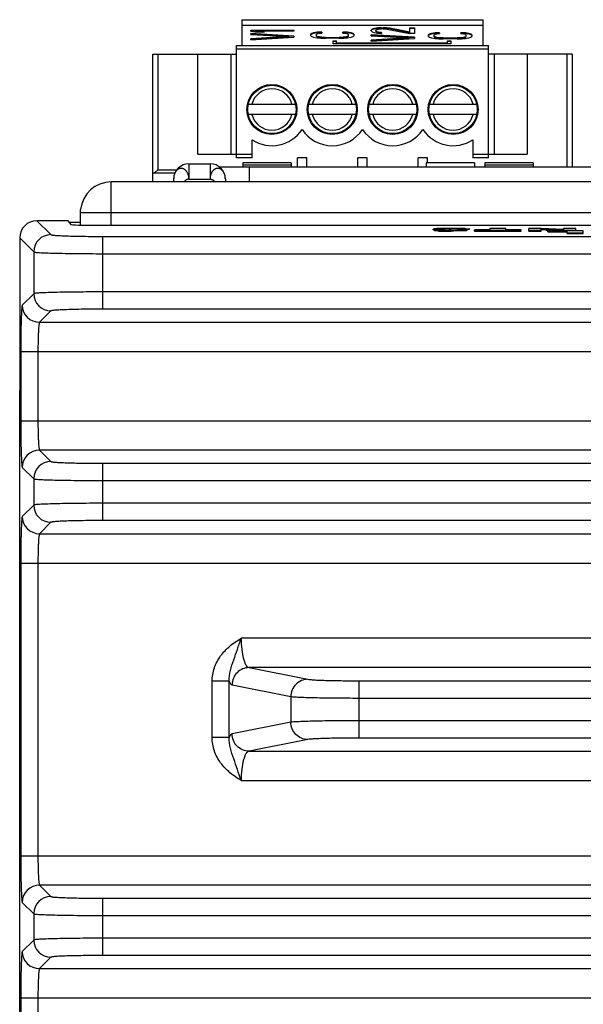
# Model space of a CAD drawing. Header units: inches. Extents: x 0 to 34, y 0 to 22.
# Tile 5 of 133: x 4.5 to 5.8, y 10.7 to 13. Entities that reach past the tile are written whole.
import ezdxf

# ---------------------------------------------------------------- set-up
doc = ezdxf.new("R2010")
doc.units = ezdxf.units.IN
doc.header["$LTSCALE"] = 1.87
doc.header["$MEASUREMENT"] = 0
doc.layers.get('0').update_dxf_attribs({"linetype": 'CONTINUOUS'})

msp = doc.modelspace()

# ---------------------------------------------------------------- linework, layer by layer
at = {"color": 7, "linetype": 'Continuous'}
for p, q in [((4.992, 12.9712), (4.992, 12.9122)), ((4.992, 12.9712), (5.5431, 12.9712)), ((4.992, 12.9591), (5.5431, 12.9591)), ((5.5431, 12.9122), (5.5431, 12.9712)), ((5.0126, 12.9448), (5.0126, 12.947)), ((5.0126, 12.947), (5.111, 12.947)), ((5.0126, 12.9462), (5.111, 12.9462)), ((5.0126, 12.9448), (5.0273, 12.9426)), ((5.0126, 12.9376), (5.0126, 12.9398)), ((5.111, 12.934), (5.0126, 12.9398)), ((5.0126, 12.939), (5.111, 12.9333)), ((5.0126, 12.9376), (5.0985, 12.9326)), ((5.044, 12.9426), (5.0273, 12.9426)), ((5.0294, 12.9441), (5.0294, 12.9448)), ((5.044, 12.9426), (5.0294, 12.9448)), ((5.111, 12.9448), (5.0294, 12.9448)), ((5.0294, 12.9441), (5.0389, 12.9426)), ((5.111, 12.947), (5.111, 12.9448)), ((5.1518, 12.9397), (5.1497, 12.9379)), ((5.1497, 12.9371), (5.1518, 12.9389)), ((5.1497, 12.9346), (5.1497, 12.9379)), ((5.156, 12.9411), (5.1518, 12.9397)), ((5.1518, 12.9389), (5.156, 12.9404)), ((5.1518, 12.9389), (5.1518, 12.9397)), ((5.1644, 12.9425), (5.156, 12.9411)), ((5.156, 12.9404), (5.1644, 12.9418)), ((5.156, 12.9404), (5.156, 12.9411)), ((5.1623, 12.9379), (5.1644, 12.9393)), ((5.1623, 12.9339), (5.1623, 12.9379)), ((5.1749, 12.9429), (5.1644, 12.9425)), ((5.1644, 12.9418), (5.1644, 12.9425)), ((5.1644, 12.9418), (5.1749, 12.9422)), ((5.1644, 12.9393), (5.1686, 12.9404)), ((5.1686, 12.9404), (5.1749, 12.9407)), ((5.1749, 12.9429), (5.1749, 12.9407)), ((5.223, 12.9407), (5.223, 12.9429)), ((5.2335, 12.9425), (5.223, 12.9429)), ((5.223, 12.9422), (5.2335, 12.9418)), ((5.223, 12.9407), (5.2293, 12.9404)), ((5.2293, 12.9404), (5.2335, 12.9393)), ((5.2335, 12.9418), (5.2335, 12.9425)), ((5.2419, 12.9411), (5.2335, 12.9425)), ((5.2335, 12.9418), (5.2419, 12.9404)), ((5.2335, 12.9393), (5.2356, 12.9379)), ((5.2356, 12.9339), (5.2356, 12.9379)), ((5.2419, 12.9404), (5.2419, 12.9411)), ((5.2461, 12.9397), (5.2419, 12.9411)), ((5.2419, 12.9404), (5.2461, 12.9389)), ((5.2461, 12.9389), (5.2461, 12.9397)), ((5.2481, 12.9379), (5.2461, 12.9397)), ((5.2461, 12.9389), (5.2481, 12.9371)), ((5.2481, 12.9379), (5.2481, 12.9346)), ((5.2898, 12.9495), (5.2877, 12.9473)), ((5.2877, 12.9466), (5.2898, 12.9487)), ((5.2877, 12.9459), (5.2877, 12.9473)), ((5.2877, 12.9459), (5.2898, 12.9434)), ((5.2877, 12.9347), (5.2877, 12.9369)), ((5.3861, 12.9311), (5.2877, 12.9369)), ((5.294, 12.9509), (5.2898, 12.9495)), ((5.2898, 12.9487), (5.294, 12.9502)), ((5.2898, 12.9487), (5.2898, 12.9495)), ((5.2898, 12.9434), (5.294, 12.9419)), ((5.3023, 12.9524), (5.294, 12.9509)), ((5.294, 12.9502), (5.3023, 12.9516)), ((5.294, 12.9502), (5.294, 12.9509)), ((5.294, 12.9419), (5.3023, 12.9405)), ((5.2981, 12.947), (5.3002, 12.9488)), ((5.2981, 12.9448), (5.2981, 12.947)), ((5.3002, 12.9437), (5.2981, 12.9455)), ((5.2981, 12.9448), (5.3002, 12.943)), ((5.3002, 12.9488), (5.3044, 12.9499)), ((5.3002, 12.943), (5.3002, 12.9437)), ((5.3044, 12.9427), (5.3002, 12.9437)), ((5.3002, 12.943), (5.3044, 12.9419)), ((5.3107, 12.9527), (5.3023, 12.9524)), ((5.3023, 12.9516), (5.3023, 12.9524)), ((5.3023, 12.9516), (5.3107, 12.952)), ((5.3023, 12.9405), (5.3107, 12.9401)), ((5.3044, 12.9499), (5.3107, 12.9506)), ((5.3044, 12.9419), (5.3044, 12.9427)), ((5.3107, 12.9419), (5.3044, 12.9427)), ((5.3044, 12.9419), (5.3107, 12.9412)), ((5.3107, 12.952), (5.3107, 12.9527)), ((5.3107, 12.9527), (5.3149, 12.9527)), ((5.3107, 12.952), (5.3149, 12.952)), ((5.3149, 12.9506), (5.3107, 12.9506)), ((5.3107, 12.9419), (5.3107, 12.9401)), ((5.3149, 12.952), (5.3149, 12.9527)), ((5.3233, 12.9524), (5.3149, 12.9527)), ((5.3149, 12.952), (5.3233, 12.9516)), ((5.3149, 12.9506), (5.3233, 12.9499)), ((5.3233, 12.9516), (5.3233, 12.9524)), ((5.3296, 12.9516), (5.3233, 12.9524)), ((5.3233, 12.9516), (5.3296, 12.9509)), ((5.3233, 12.9499), (5.3756, 12.9398)), ((5.3296, 12.9509), (5.3296, 12.9516)), ((5.3756, 12.9427), (5.3296, 12.9516)), ((5.3296, 12.9509), (5.3756, 12.9419)), ((5.3756, 12.9419), (5.3756, 12.9527)), ((5.3756, 12.9527), (5.3861, 12.9527)), ((5.3756, 12.952), (5.3861, 12.952)), ((5.3861, 12.9398), (5.3756, 12.9398)), ((5.3861, 12.9527), (5.3861, 12.9398)), ((5.4205, 12.9383), (5.4184, 12.9365)), ((5.4184, 12.9357), (5.4205, 12.9375)), ((5.4247, 12.9397), (5.4205, 12.9383)), ((5.4205, 12.9375), (5.4247, 12.939)), ((5.4205, 12.9375), (5.4205, 12.9383)), ((5.433, 12.9412), (5.4247, 12.9397)), ((5.4247, 12.939), (5.433, 12.9404)), ((5.4247, 12.939), (5.4247, 12.9397)), ((5.4309, 12.9365), (5.433, 12.9379)), ((5.4435, 12.9415), (5.433, 12.9412)), ((5.433, 12.9404), (5.433, 12.9412)), ((5.433, 12.9404), (5.4435, 12.9408)), ((5.433, 12.9379), (5.4372, 12.939)), ((5.4372, 12.939), (5.4435, 12.9394)), ((5.4435, 12.9415), (5.4435, 12.9394)), ((5.4917, 12.9394), (5.4917, 12.9415)), ((5.5022, 12.9412), (5.4917, 12.9415)), ((5.4917, 12.9408), (5.5022, 12.9404)), ((5.4917, 12.9394), (5.498, 12.939)), ((5.498, 12.939), (5.5022, 12.9379)), ((5.5022, 12.9404), (5.5022, 12.9412)), ((5.5105, 12.9397), (5.5022, 12.9412)), ((5.5022, 12.9404), (5.5105, 12.939)), ((5.5022, 12.9379), (5.5042, 12.9365)), ((5.5105, 12.939), (5.5105, 12.9397)), ((5.5147, 12.9383), (5.5105, 12.9397)), ((5.5105, 12.939), (5.5147, 12.9375)), ((5.5147, 12.9375), (5.5147, 12.9383)), ((5.5168, 12.9365), (5.5147, 12.9383)), ((5.5147, 12.9375), (5.5168, 12.9357)), ((5.0985, 12.9326), (5.0126, 12.9275)), ((5.0126, 12.9268), (5.0985, 12.9318)), ((5.0126, 12.9254), (5.111, 12.9311)), ((5.0126, 12.9254), (5.0126, 12.9275)), ((5.0985, 12.9318), (5.0985, 12.9326)), ((5.111, 12.934), (5.111, 12.9311)), ((5.1497, 12.9346), (5.1518, 12.9328)), ((5.1518, 12.9328), (5.156, 12.9314)), ((5.156, 12.9314), (5.1644, 12.93)), ((5.1644, 12.9332), (5.1623, 12.9346)), ((5.1623, 12.9339), (5.1644, 12.9324)), ((5.1644, 12.9324), (5.1644, 12.9332)), ((5.1686, 12.9321), (5.1644, 12.9332)), ((5.1644, 12.9324), (5.1686, 12.9314)), ((5.1644, 12.93), (5.1728, 12.9292)), ((5.1686, 12.9314), (5.1686, 12.9321)), ((5.1749, 12.9314), (5.1686, 12.9321)), ((5.1686, 12.9314), (5.1749, 12.9306)), ((5.1728, 12.9292), (5.1832, 12.9289)), ((5.1749, 12.9306), (5.1749, 12.9314)), ((5.1832, 12.931), (5.1749, 12.9314)), ((5.1749, 12.9306), (5.1832, 12.9303)), ((5.1832, 12.9303), (5.1832, 12.931)), ((5.1832, 12.931), (5.2146, 12.931)), ((5.1832, 12.9303), (5.2146, 12.9303)), ((5.2146, 12.9289), (5.1832, 12.9289)), ((5.2007, 12.9161), (5.2007, 12.9233)), ((5.2007, 12.9233), (5.2086, 12.9233)), ((5.2007, 12.9225), (5.2086, 12.9225)), ((5.4694, 12.9161), (5.2007, 12.9161)), ((5.2086, 12.9177), (5.2086, 12.9233)), ((5.2086, 12.9184), (5.4615, 12.9184)), ((5.2086, 12.9177), (5.4615, 12.9177)), ((5.223, 12.9314), (5.2146, 12.931)), ((5.2146, 12.9303), (5.2146, 12.931)), ((5.2146, 12.9303), (5.223, 12.9306)), ((5.2146, 12.9289), (5.2251, 12.9292)), ((5.2293, 12.9321), (5.223, 12.9314)), ((5.223, 12.9306), (5.223, 12.9314)), ((5.223, 12.9306), (5.2293, 12.9314)), ((5.2251, 12.9292), (5.2335, 12.93)), ((5.2335, 12.9332), (5.2293, 12.9321)), ((5.2293, 12.9314), (5.2335, 12.9324)), ((5.2293, 12.9314), (5.2293, 12.9321)), ((5.2356, 12.9346), (5.2335, 12.9332)), ((5.2335, 12.9324), (5.2356, 12.9339)), ((5.2335, 12.9324), (5.2335, 12.9332)), ((5.2335, 12.93), (5.2419, 12.9314)), ((5.2419, 12.9314), (5.2461, 12.9328)), ((5.2461, 12.9328), (5.2481, 12.9346)), ((5.2877, 12.9361), (5.3861, 12.9304)), ((5.2877, 12.9347), (5.3735, 12.9297)), ((5.3735, 12.9297), (5.2877, 12.9247)), ((5.2877, 12.9239), (5.3735, 12.929)), ((5.2877, 12.9225), (5.3861, 12.9283)), ((5.2877, 12.9225), (5.2877, 12.9247)), ((5.3735, 12.929), (5.3735, 12.9297)), ((5.3861, 12.9311), (5.3861, 12.9283)), ((5.4184, 12.9332), (5.4184, 12.9365)), ((5.4184, 12.9332), (5.4205, 12.9314)), ((5.4205, 12.9314), (5.4247, 12.93)), ((5.4247, 12.93), (5.433, 12.9286)), ((5.4309, 12.9325), (5.4309, 12.9365)), ((5.433, 12.9318), (5.4309, 12.9332)), ((5.4309, 12.9325), (5.433, 12.931)), ((5.433, 12.931), (5.433, 12.9318)), ((5.4372, 12.9307), (5.433, 12.9318)), ((5.433, 12.931), (5.4372, 12.93)), ((5.433, 12.9286), (5.4414, 12.9278)), ((5.4372, 12.93), (5.4372, 12.9307)), ((5.4435, 12.93), (5.4372, 12.9307)), ((5.4372, 12.93), (5.4435, 12.9293)), ((5.4414, 12.9278), (5.4519, 12.9275)), ((5.4435, 12.9293), (5.4435, 12.93)), ((5.4519, 12.9296), (5.4435, 12.93)), ((5.4435, 12.9293), (5.4519, 12.9289)), ((5.4519, 12.9289), (5.4519, 12.9296)), ((5.4519, 12.9296), (5.4833, 12.9296)), ((5.4519, 12.9289), (5.4833, 12.9289)), ((5.4833, 12.9275), (5.4519, 12.9275)), ((5.4615, 12.9177), (5.4615, 12.9233)), ((5.4615, 12.9233), (5.4694, 12.9233)), ((5.4615, 12.9225), (5.4694, 12.9225)), ((5.4694, 12.9233), (5.4694, 12.9161)), ((5.4917, 12.93), (5.4833, 12.9296)), ((5.4833, 12.9289), (5.4833, 12.9296)), ((5.4833, 12.9289), (5.4917, 12.9293)), ((5.4833, 12.9275), (5.4938, 12.9278)), ((5.498, 12.9307), (5.4917, 12.93)), ((5.4917, 12.9293), (5.4917, 12.93)), ((5.4917, 12.9293), (5.498, 12.93)), ((5.4938, 12.9278), (5.5022, 12.9286)), ((5.5022, 12.9318), (5.498, 12.9307)), ((5.498, 12.93), (5.5022, 12.931)), ((5.498, 12.93), (5.498, 12.9307)), ((5.5042, 12.9332), (5.5022, 12.9318)), ((5.5022, 12.931), (5.5042, 12.9325)), ((5.5022, 12.931), (5.5022, 12.9318)), ((5.5022, 12.9286), (5.5105, 12.93)), ((5.5042, 12.9325), (5.5042, 12.9365)), ((5.5105, 12.93), (5.5147, 12.9314)), ((5.5147, 12.9314), (5.5168, 12.9332)), ((5.5168, 12.9365), (5.5168, 12.9332)), ((4.7892, 12.6012), (4.7892, 12.8925)), ((4.7892, 12.8925), (4.9802, 12.8925)), ((4.801, 12.8925), (4.801, 12.6287)), ((4.8916, 12.6642), (4.8916, 12.8925)), ((4.9671, 12.8925), (4.9671, 12.6642)), ((4.9802, 12.6563), (4.9802, 12.9122)), ((4.9802, 12.9122), (5.555, 12.9122)), ((5.555, 12.9043), (4.9802, 12.9043)), ((5.555, 12.6563), (5.555, 12.9122)), ((5.7459, 12.8925), (5.555, 12.8925)), ((5.568, 12.8925), (5.568, 12.6642)), ((5.6435, 12.8925), (5.6435, 12.6642)), ((5.7341, 12.6351), (5.7341, 12.8925)), ((5.7459, 12.8925), (5.7459, 12.6351)), ((5.007, 12.7783), (5.1147, 12.7783)), ((5.1448, 12.7783), (5.2525, 12.7783)), ((5.2826, 12.7783), (5.3903, 12.7783)), ((5.4204, 12.7783), (5.5281, 12.7783)), ((5.1147, 12.7547), (5.007, 12.7547)), ((5.2525, 12.7547), (5.1448, 12.7547)), ((5.3903, 12.7547), (5.2826, 12.7547)), ((5.5281, 12.7547), (5.4204, 12.7547)), ((5.0156, 12.6563), (5.0156, 12.6973)), ((5.5195, 12.6973), (5.5195, 12.6563)), ((4.8916, 12.6642), (5.0156, 12.6642)), ((5.0156, 12.6563), (4.9802, 12.6563)), ((4.9948, 12.6451), (4.9948, 12.6351)), ((5.1048, 12.6451), (4.9948, 12.6451)), ((5.1048, 12.6451), (5.1048, 12.6351)), ((5.1191, 12.6351), (5.1191, 12.6563)), ((5.1404, 12.6563), (5.1191, 12.6563)), ((5.1404, 12.6351), (5.1404, 12.6563)), ((5.2569, 12.6351), (5.2569, 12.6563)), ((5.2782, 12.6563), (5.2569, 12.6563)), ((5.2782, 12.6351), (5.2782, 12.6563)), ((5.3947, 12.6351), (5.3947, 12.6563)), ((5.416, 12.6563), (5.3947, 12.6563)), ((5.4128, 12.6451), (5.4128, 12.6351)), ((5.5228, 12.6451), (5.4128, 12.6451)), ((5.416, 12.6451), (5.416, 12.6563)), ((5.5195, 12.6642), (5.6435, 12.6642)), ((5.555, 12.6563), (5.5195, 12.6563)), ((5.5228, 12.6451), (5.5228, 12.6351)), ((5.5468, 12.6451), (5.5468, 12.6351)), ((5.6568, 12.6451), (5.5468, 12.6451)), ((5.6568, 12.6451), (5.6568, 12.6351)), ((4.801, 12.6287), (4.8439, 12.6287)), ((4.8718, 12.6427), (4.8718, 12.6077)), ((4.8718, 12.6427), (4.9198, 12.6427)), ((4.9198, 12.6427), (4.9198, 12.6077)), ((6.1498, 12.6351), (4.9415, 12.6351)), ((4.9948, 12.6401), (5.1048, 12.6401)), ((5.0098, 12.6011), (5.0098, 12.6351)), ((5.5468, 12.6401), (5.6568, 12.6401)), ((4.8395, 12.6208), (4.7892, 12.6208)), ((4.7899, 12.6208), (4.791, 12.6212)), ((4.8368, 12.6077), (4.8368, 12.6011)), ((4.8718, 12.6077), (4.9198, 12.6077)), ((4.9548, 12.6077), (4.9548, 12.6011)), ((4.525, 12.5128), (4.5569, 12.4809)), ((4.5958, 12.5128), (4.525, 12.5128)), ((4.5958, 12.5128), (4.6021, 12.5044)), ((4.6242, 12.5084), (4.5991, 12.5084)), ((4.6611, 12.5024), (7.7784, 12.5023)), ((5.4288, 12.4923), (5.4288, 12.4938)), ((5.4302, 12.4934), (5.4356, 12.4931)), ((5.4356, 12.4945), (5.4304, 12.4942)), ((5.4375, 12.4914), (5.4308, 12.4918)), ((5.4416, 12.4917), (5.4322, 12.491)), ((5.4322, 12.4894), (5.4322, 12.491)), ((5.4412, 12.4893), (5.4322, 12.4894)), ((5.4442, 12.4948), (5.4356, 12.4945)), ((5.4356, 12.4931), (5.4413, 12.4928)), ((5.4356, 12.4931), (5.4412, 12.4928)), ((5.4594, 12.4915), (5.4416, 12.4917)), ((5.4482, 12.491), (5.4482, 12.4926)), ((5.4482, 12.4926), (5.4623, 12.4921)), ((5.4561, 12.4923), (5.4623, 12.4921)), ((5.4658, 12.4915), (5.4594, 12.4915)), ((5.4623, 12.4921), (5.4693, 12.4919)), ((5.4648, 12.4951), (5.4638, 12.4951)), ((5.4639, 12.4891), (5.4639, 12.4907)), ((5.4664, 12.4936), (5.4649, 12.4938)), ((5.4664, 12.4936), (5.465, 12.4938)), ((5.4701, 12.4918), (5.4658, 12.4915)), ((5.4708, 12.4934), (5.4664, 12.4936)), ((5.469, 12.4942), (5.4739, 12.4943)), ((5.4693, 12.4919), (5.4701, 12.4918)), ((5.4739, 12.4951), (5.4701, 12.4951)), ((5.4778, 12.4932), (5.4708, 12.4934)), ((5.4862, 12.493), (5.4708, 12.4934)), ((5.4862, 12.493), (5.4778, 12.4932)), ((5.4979, 12.4926), (5.4862, 12.493)), ((5.5042, 12.4923), (5.4862, 12.493)), ((5.5009, 12.494), (5.512, 12.4947)), ((5.5009, 12.4924), (5.5009, 12.494)), ((5.5022, 12.4949), (5.501, 12.4949)), ((5.5061, 12.4927), (5.512, 12.4931)), ((5.5063, 12.4903), (5.5063, 12.4918)), ((5.512, 12.4931), (5.512, 12.4947)), ((5.5583, 12.4916), (5.5234, 12.4916)), ((5.5234, 12.4892), (5.5234, 12.4908)), ((5.5234, 12.4908), (5.6298, 12.4908)), ((5.5234, 12.4892), (5.6298, 12.4892)), ((5.5583, 12.495), (5.5583, 12.4916)), ((5.5948, 12.495), (5.5583, 12.495)), ((5.5948, 12.4916), (5.5948, 12.495)), ((5.6298, 12.4916), (5.5948, 12.4916)), ((5.6298, 12.4892), (5.6298, 12.4908)), ((5.6467, 12.4892), (5.6467, 12.495)), ((5.6711, 12.495), (5.6467, 12.495)), ((5.6467, 12.4908), (5.6755, 12.4908)), ((5.6467, 12.4892), (5.6755, 12.4892)), ((5.6757, 12.4948), (5.6711, 12.495)), ((5.6757, 12.4948), (5.6711, 12.495)), ((5.6755, 12.4916), (5.6755, 12.4932)), ((5.6755, 12.4932), (5.6876, 12.4926)), ((5.6755, 12.4932), (5.6876, 12.4926)), ((5.6755, 12.4908), (5.6755, 12.4916)), ((5.6862, 12.4911), (5.6755, 12.4916)), ((5.6755, 12.4892), (5.6755, 12.4908)), ((5.6907, 12.4942), (5.6757, 12.4948)), ((5.6907, 12.4942), (5.6757, 12.4948)), ((5.6876, 12.4926), (5.6905, 12.4924)), ((5.6876, 12.4926), (5.6905, 12.4924)), ((5.7711, 12.4895), (5.6903, 12.4895)), ((5.6903, 12.4871), (5.6903, 12.4887)), ((5.6903, 12.4887), (5.7346, 12.4887)), ((5.6924, 12.4941), (5.6907, 12.4942)), ((5.6924, 12.4941), (5.6907, 12.4942)), ((5.7258, 12.4925), (5.6924, 12.4941)), ((5.7258, 12.4925), (5.6924, 12.4941)), ((5.713, 12.4898), (5.6989, 12.4905)), ((5.7218, 12.4895), (5.713, 12.4898)), ((5.7256, 12.4909), (5.728, 12.4908)), ((5.7257, 12.4909), (5.728, 12.4908)), ((5.7258, 12.495), (5.7258, 12.4925)), ((5.7545, 12.495), (5.7258, 12.495)), ((5.728, 12.4892), (5.728, 12.4908)), ((5.728, 12.4908), (5.7545, 12.4908)), ((5.7346, 12.4837), (5.7346, 12.4887)), ((5.7545, 12.4892), (5.7545, 12.495)), ((5.7711, 12.4837), (5.7711, 12.4895)), ((4.4856, 12.4734), (4.4856, 12.1263)), ((4.4856, 12.4734), (4.5175, 12.4415)), ((4.6749, 12.3109), (4.6749, 12.4769)), ((4.6749, 12.4769), (7.7646, 12.4769)), ((5.6903, 12.4871), (5.7346, 12.4871)), ((5.7346, 12.4852), (5.7711, 12.4852)), ((5.7346, 12.4837), (5.7711, 12.4837)), ((4.5175, 12.4415), (4.5175, 12.3463)), ((4.6749, 12.4375), (7.7646, 12.4375)), ((4.5175, 12.3463), (4.4915, 12.3203)), ((7.7646, 12.3502), (4.6749, 12.3503)), ((7.7646, 12.3109), (4.6749, 12.3109)), ((4.5569, 12.3069), (4.5309, 12.281)), ((4.5309, 12.281), (7.9086, 12.2809)), ((4.4879, 12.2141), (4.4879, 12.0562)), ((4.4879, 12.2141), (7.9516, 12.214)), ((4.5273, 12.2141), (4.5273, 12.0562)), ((4.4857, 9.0407), (4.4857, 12.1263)), ((4.4879, 12.0562), (7.9516, 12.0562)), ((4.5309, 11.9894), (4.5569, 11.9634)), ((7.9086, 11.9893), (4.5309, 11.9894)), ((4.4915, 11.95), (4.5175, 11.924)), ((4.6749, 11.8288), (4.6749, 11.9594)), ((4.6749, 11.9594), (7.7646, 11.9594)), ((4.5175, 11.924), (4.5175, 11.8642)), ((4.6749, 11.92), (7.7646, 11.92)), ((4.5175, 11.8642), (4.4915, 11.8382)), ((7.7646, 11.8681), (4.6749, 11.8681)), ((4.5569, 11.8248), (4.5309, 11.7988)), ((7.7646, 11.8287), (4.6749, 11.8288)), ((4.5309, 11.7988), (7.9086, 11.7988)), ((4.4879, 11.7319), (4.4879, 11.0641)), ((4.4879, 11.7319), (7.9516, 11.7319)), ((4.5273, 11.7319), (4.5273, 11.0641)), ((7.4488, 11.5601), (4.9907, 11.5602)), ((5.0088, 11.4933), (5.1429, 11.4667)), ((7.4307, 11.4933), (5.0088, 11.4933)), ((4.9247, 11.3338), (4.9247, 11.4622)), ((4.9634, 11.4622), (4.9247, 11.4622)), ((4.9634, 11.3338), (4.9634, 11.4622)), ((5.2592, 11.4633), (5.2592, 11.3327)), ((5.2592, 11.4633), (7.1803, 11.4633)), ((4.97, 11.4539), (5.1041, 11.4274)), ((5.1041, 11.4274), (5.1041, 11.3687)), ((5.2592, 11.424), (7.1803, 11.424)), ((5.1041, 11.3687), (4.97, 11.3421)), ((7.1803, 11.372), (5.2592, 11.3721)), ((4.9634, 11.3338), (4.9247, 11.3338)), ((5.1429, 11.3293), (5.0088, 11.3028)), ((7.1803, 11.3327), (5.2592, 11.3327)), ((5.0088, 11.3028), (7.4307, 11.3027)), ((4.9907, 11.2359), (7.4488, 11.2358)), ((4.4879, 11.0641), (7.9515, 11.0641)), ((4.5309, 10.9972), (4.5568, 10.9712)), ((7.9086, 10.9972), (4.5309, 10.9972)), ((4.6749, 10.8367), (4.6749, 10.9673)), ((4.6749, 10.9673), (7.7646, 10.9672)), ((4.4915, 10.9579), (4.5175, 10.9319)), ((4.5175, 10.9319), (4.5175, 10.872)), ((4.6749, 10.9279), (7.7646, 10.9279)), ((4.5175, 10.872), (4.4915, 10.846)), ((7.7646, 10.876), (4.6749, 10.876)), ((4.5568, 10.8327), (4.5309, 10.8067)), ((7.7646, 10.8366), (4.6749, 10.8367)), ((4.5309, 10.8067), (7.9086, 10.8067)), ((4.4879, 10.7398), (4.4879, 10.4654)), ((4.4879, 10.7398), (7.9515, 10.7398)), ((4.5273, 10.7398), (4.5273, 10.568))]:
    msp.add_line(p, q, dxfattribs=at)
at = {"color": 3, "linetype": 'Continuous'}
for p, q in [((4.6942, 12.5024), (4.6942, 12.6011)), ((7.7442, 12.6011), (4.6942, 12.6011)), ((4.6246, 12.5311), (4.6246, 12.538)), ((4.6242, 12.5028), (4.6242, 12.5311)), ((4.6246, 12.5311), (7.8139, 12.5311))]:
    msp.add_line(p, q, dxfattribs=at)
at = {"color": 7, "linetype": 'Continuous'}
for centre, radius in [((5.0609, 12.7665), 0.0571), ((5.0609, 12.7665), 0.0551), ((5.1987, 12.7665), 0.0571), ((5.1987, 12.7665), 0.0551), ((5.3365, 12.7665), 0.0571), ((5.3365, 12.7665), 0.0551), ((5.4743, 12.7665), 0.0571), ((5.4743, 12.7665), 0.0551)]:
    msp.add_circle(centre, radius, dxfattribs=at)
for centre, radius, start, end in [((5.0609, 12.7665), 0.0472, 14.4775, 165.5225), ((5.1987, 12.7665), 0.0472, 14.4775, 165.5225), ((5.3365, 12.7665), 0.0472, 14.4775, 165.5225), ((5.4743, 12.7665), 0.0472, 14.4775, 165.5225), ((5.0609, 12.7665), 0.0472, 194.4775, 345.5225), ((5.1987, 12.7665), 0.0472, 194.4775, 345.5225), ((5.3365, 12.7665), 0.0472, 194.4775, 345.5225), ((5.4743, 12.7665), 0.0472, 194.4775, 345.5225), ((5.0609, 12.7665), 0.0827, 236.7962, 326.4427), ((5.1987, 12.7665), 0.0827, 213.5573, 326.4427), ((5.3365, 12.7665), 0.0827, 213.5573, 326.4427), ((5.4743, 12.7665), 0.0827, 213.5573, 303.2038), ((4.8718, 12.6077), 0.035, 89.9993, 179.9993), ((4.9198, 12.6077), 0.035, 359.9993, 89.9993), ((4.525, 12.4734), 0.0394, 90.0153, 179.9834), ((5.4514, 13.396), 0.9052, 268.7883, 269.3764), ((5.4519, 13.4292), 0.9384, 268.7974, 269.3646), ((5.4844, 13.6341), 1.1421, 267.8324, 268.1797), ((5.4633, 14.2683), 1.7792, 269.2907, 269.629), ((5.4848, 13.6386), 1.1466, 267.8213, 268.1662), ((5.4637, 14.308), 1.8173, 269.3007, 270.0058), ((5.4637, 14.3052), 1.8145, 269.3006, 270.0069), ((5.4542, 13.1017), 0.6101, 268.8143, 269.273), ((5.4659, 11.5473), 0.9478, 90.5776, 91.3129), ((5.4657, 11.5581), 0.937, 90.5733, 91.3171), ((5.4578, 13.3997), 0.9082, 269.2817, 269.6571), ((5.5161, 14.6023), 2.1108, 268.1546, 268.3699), ((5.4639, 14.361), 1.8719, 269.627, 269.9988), ((5.4592, 13.6293), 1.1378, 269.6557, 270.0076), ((5.47, 11.1761), 1.319, 90.4641, 90.5932), ((5.4699, 11.1855), 1.3096, 90.4652, 90.5952), ((5.4718, 10.9485), 1.5465, 90.2577, 90.463), ((5.4717, 10.9658), 1.5292, 90.2953, 90.4631), ((5.4597, 12.9397), 0.4482, 269.9586, 270.5413), ((5.4639, 14.1548), 1.6641, 269.9983, 270.215), ((5.4639, 14.1543), 1.6636, 269.9983, 270.2151), ((5.4639, 14.1532), 1.6641, 269.9983, 270.215), ((5.4614, 12.764), 0.2725, 270.5433, 270.9355), ((5.4733, 10.6182), 1.8769, 90.0992, 90.2595), ((5.4733, 10.6216), 1.8734, 90.0983, 90.2589), ((5.4739, 9.9589), 2.5362, 89.859, 90.0003), ((5.4743, 10.1692), 2.3259, 89.6286, 90.0085), ((5.48, 11.938), 0.5563, 89.9803, 90.6243), ((5.48, 11.9382), 0.5561, 89.9802, 90.6244), ((5.4801, 11.7806), 0.7137, 89.4042, 89.9985), ((5.4801, 11.7835), 0.7108, 89.403, 89.9997), ((5.4749, 10.2985), 2.1966, 89.6233, 89.8624), ((5.48, 11.7677), 0.7266, 88.8463, 89.4012), ((5.48, 11.7716), 0.7227, 88.8448, 89.4027), ((5.48, 10.9923), 1.5027, 89.1996, 89.6437), ((5.4806, 11.0554), 1.4397, 89.1422, 89.6529), ((5.4765, 11.5961), 0.8982, 88.4414, 88.8451), ((5.4766, 11.6002), 0.8941, 88.4404, 88.846), ((5.8535, 15.9455), 3.4584, 267.2271, 267.4381), ((6.027, 19.7368), 7.2522, 267.34081, 267.61946), ((6.0256, 19.7033), 7.2187, 267.33904, 267.61803), ((4.5569, 12.4415), 0.0394, 90.0831, 179.9156), ((4.5569, 12.3464), 0.0394, 180.082, 269.9167), ((4.5309, 12.3204), 0.0394, 180.082, 269.9167), ((4.5309, 11.95), 0.0394, 90.0831, 179.9156), ((4.5569, 11.924), 0.0394, 90.0831, 179.9156), ((4.5569, 11.8642), 0.0394, 180.082, 269.9167), ((4.5309, 11.8382), 0.0394, 180.082, 269.9167), ((4.5309, 10.9578), 0.0394, 90.0831, 179.9156), ((4.5569, 10.9318), 0.0394, 90.0831, 179.9156), ((4.5569, 10.8721), 0.0394, 180.082, 269.9167), ((4.5309, 10.8461), 0.0394, 180.082, 269.9167)]:
    msp.add_arc(centre, radius, start, end, dxfattribs=at)
at = {"color": 3, "linetype": 'Continuous'}
msp.add_arc((4.6942, 12.5311), 0.07, 90, 174.3311, dxfattribs=at)
at = {"color": 7, "linetype": 'Continuous'}
for centre, major_axis, ratio, start_param, end_param in [((4.5958, 12.5029), (0, 0.00984), 0.026186, -0.034907, 0.02618), ((4.6611, 12.5044), (0.0591, 0), 0.034921, -3.115413, -1.570796)]:
    msp.add_ellipse(centre, major_axis=major_axis, ratio=ratio, start_param=start_param, end_param=end_param, dxfattribs=at)
for points, knots in [([(4.791, 12.6212), (4.7917, 12.6216), (4.7933, 12.6226), (4.7957, 12.6244), (4.7983, 12.6265), (4.8001, 12.628), (4.801, 12.6287)], [0, 0, 0, 0, 0.198492, 0.445998, 0.717951, 1, 1, 1, 1]), ([(4.8718, 12.6077), (4.8717, 12.6085), (4.8716, 12.6101), (4.8713, 12.6124), (4.8709, 12.6148), (4.8703, 12.617), (4.8696, 12.6192), (4.8687, 12.6213), (4.8676, 12.6232), (4.8665, 12.625), (4.8652, 12.6266), (4.864, 12.6278), (4.863, 12.6286), (4.862, 12.6294), (4.8607, 12.6303), (4.8594, 12.631), (4.8583, 12.6314), (4.8572, 12.6318), (4.8558, 12.632), (4.854, 12.6321), (4.8523, 12.632), (4.8509, 12.6318), (4.8498, 12.6314), (4.8487, 12.631), (4.8474, 12.6303), (4.8458, 12.6292), (4.8444, 12.628), (4.843, 12.6266), (4.8418, 12.625), (4.8406, 12.6232), (4.8393, 12.6206), (4.8379, 12.617), (4.837, 12.6124), (4.8368, 12.6093), (4.8368, 12.6077)], [0, 0, 0, 0, 0.036331, 0.072545, 0.108413, 0.143769, 0.178485, 0.21244, 0.245508, 0.277591, 0.308668, 0.33876, 0.353428, 0.367826, 0.395814, 0.42288, 0.436178, 0.449378, 0.475547, 0.501469, 0.527172, 0.55297, 0.566054, 0.579339, 0.606573, 0.634659, 0.663473, 0.693083, 0.723703, 0.755484, 0.788346, 0.856625, 0.927583, 1, 1, 1, 1]), ([(4.9548, 12.6077), (4.9548, 12.6093), (4.9545, 12.6124), (4.9536, 12.617), (4.9522, 12.6206), (4.9509, 12.6232), (4.9497, 12.625), (4.9485, 12.6266), (4.9471, 12.628), (4.9457, 12.6292), (4.9441, 12.6303), (4.9428, 12.631), (4.9417, 12.6314), (4.9406, 12.6318), (4.9392, 12.632), (4.9375, 12.6321), (4.9357, 12.632), (4.9343, 12.6318), (4.9332, 12.6314), (4.9321, 12.631), (4.9308, 12.6303), (4.9295, 12.6294), (4.9285, 12.6286), (4.9275, 12.6278), (4.9263, 12.6266), (4.925, 12.625), (4.9239, 12.6232), (4.9228, 12.6213), (4.9219, 12.6192), (4.9212, 12.617), (4.9206, 12.6148), (4.9202, 12.6124), (4.9199, 12.6101), (4.9198, 12.6085), (4.9198, 12.6077)], [0, 0, 0, 0, 0.072417, 0.143375, 0.211654, 0.244516, 0.276297, 0.306917, 0.336527, 0.365341, 0.393427, 0.420661, 0.433946, 0.44703, 0.472828, 0.498531, 0.524453, 0.550622, 0.563822, 0.57712, 0.604186, 0.632174, 0.646572, 0.66124, 0.691332, 0.722409, 0.754492, 0.78756, 0.821515, 0.856231, 0.891587, 0.927455, 0.963669, 1, 1, 1, 1]), ([(4.8718, 12.6077), (4.8712, 12.6077), (4.8701, 12.6075), (4.8685, 12.6071), (4.8669, 12.6065), (4.8649, 12.6055), (4.8625, 12.6038), (4.8608, 12.6021), (4.8601, 12.6011)], [0, 0, 0, 0, 0.117152, 0.237094, 0.35999, 0.485563, 0.74193, 1, 1, 1, 1]), ([(4.9198, 12.6077), (4.9203, 12.6077), (4.9214, 12.6075), (4.923, 12.6071), (4.9246, 12.6065), (4.9266, 12.6055), (4.929, 12.6038), (4.9307, 12.6021), (4.9314, 12.6011)], [0, 0, 0, 0, 0.117152, 0.237094, 0.359989, 0.485562, 0.741929, 1, 1, 1, 1]), ([(5.4288, 12.4938), (5.4288, 12.4937), (5.4294, 12.4935), (5.4305, 12.4934), (5.4327, 12.4932), (5.4345, 12.4931), (5.4356, 12.4931)], [0, 0, 0, 0, 0.055878, 0.219572, 0.524512, 1, 1, 1, 1]), ([(5.4308, 12.4918), (5.4303, 12.4918), (5.4298, 12.4919), (5.4288, 12.4921), (5.4288, 12.4923)], [0, 0, 0, 0, 0.756066, 1, 1, 1, 1]), ([(5.4442, 12.4948), (5.4427, 12.4948), (5.4381, 12.4946), (5.4335, 12.4945), (5.4304, 12.4942)], [0, 0, 0, 0, 0.327271, 1, 1, 1, 1]), ([(5.465, 12.4938), (5.465, 12.4938), (5.4649, 12.4938), (5.4649, 12.4938), (5.4649, 12.4938)], [0, 0, 0, 0, 0.634618, 1, 1, 1, 1]), ([(5.4702, 12.4907), (5.4732, 12.4907), (5.4831, 12.4908), (5.4931, 12.4909), (5.5, 12.4912)], [0, 0, 0, 0, 0.301528, 1, 1, 1, 1]), ([(5.4702, 12.4907), (5.473, 12.4907), (5.4829, 12.4908), (5.4929, 12.4909), (5.5, 12.4912)], [0, 0, 0, 0, 0.280658, 1, 1, 1, 1]), ([(5.4992, 12.4896), (5.4973, 12.4895), (5.4877, 12.4893), (5.478, 12.4892), (5.4702, 12.4891)], [0, 0, 0, 0, 0.193839, 1, 1, 1, 1]), ([(5.5063, 12.4918), (5.5063, 12.492), (5.5052, 12.4921), (5.5039, 12.4923), (5.5011, 12.4924), (5.4991, 12.4925), (5.4979, 12.4926)], [0, 0, 0, 0, 0.070456, 0.263147, 0.574953, 1, 1, 1, 1]), ([(5.5063, 12.4903), (5.5063, 12.4901), (5.5053, 12.4901), (5.5042, 12.4898), (5.5019, 12.4898), (5.5002, 12.4897), (5.4992, 12.4896)], [0, 0, 0, 0, 0.071901, 0.268229, 0.580975, 1, 1, 1, 1]), ([(5.5, 12.4912), (5.5009, 12.4913), (5.5024, 12.4914), (5.5045, 12.4914), (5.5054, 12.4917), (5.5063, 12.4917), (5.5063, 12.4918)], [0, 0, 0, 0, 0.419776, 0.732213, 0.927948, 1, 1, 1, 1]), ([(5.5, 12.4912), (5.5015, 12.4913), (5.5033, 12.4914), (5.5054, 12.4916), (5.506, 12.4917), (5.5062, 12.4918)], [0, 0, 0, 0, 0.69548, 0.899512, 1, 1, 1, 1]), ([(5.5062, 12.4918), (5.5062, 12.4918), (5.5063, 12.4918), (5.5063, 12.4918), (5.5063, 12.4918)], [0, 0, 0, 0, 0.610803, 1, 1, 1, 1]), ([(4.5569, 12.4809), (4.5571, 12.4806), (4.5582, 12.4804), (4.5601, 12.48), (4.5632, 12.4797), (4.5673, 12.4793), (4.5724, 12.479), (4.581, 12.4785), (4.5938, 12.478), (4.6113, 12.4775), (4.6312, 12.4772), (4.6526, 12.4769), (4.6674, 12.4769), (4.6749, 12.4769)], [0, 0, 0, 0, 0.008613, 0.025967, 0.052172, 0.087038, 0.130266, 0.181475, 0.305904, 0.455815, 0.625692, 0.809363, 1, 1, 1, 1]), ([(4.5175, 12.4415), (4.5179, 12.4413), (4.5193, 12.4411), (4.5219, 12.4406), (4.526, 12.4403), (4.5315, 12.4399), (4.5383, 12.4396), (4.5497, 12.4391), (4.5668, 12.4386), (4.5902, 12.4382), (4.6166, 12.4378), (4.6452, 12.4376), (4.6649, 12.4375), (4.6749, 12.4375)], [0, 0, 0, 0, 0.008332, 0.025569, 0.051713, 0.086547, 0.129768, 0.180991, 0.30548, 0.455478, 0.625459, 0.809245, 1, 1, 1, 1]), ([(4.6749, 12.3503), (4.6649, 12.3503), (4.6452, 12.3502), (4.6166, 12.35), (4.5902, 12.3497), (4.5668, 12.3492), (4.5497, 12.3487), (4.5383, 12.3482), (4.5315, 12.3479), (4.526, 12.3475), (4.5219, 12.3472), (4.5193, 12.3468), (4.5179, 12.3466), (4.5175, 12.3463)], [0, 0, 0, 0, 0.190755, 0.374541, 0.544522, 0.69452, 0.819009, 0.870232, 0.913453, 0.948287, 0.974431, 0.991668, 1, 1, 1, 1]), ([(4.4915, 12.3203), (4.4913, 12.3201), (4.4911, 12.3191), (4.4907, 12.3174), (4.4904, 12.3146), (4.4901, 12.3109), (4.4898, 12.3063), (4.4894, 12.2986), (4.4889, 12.287), (4.4885, 12.2713), (4.4882, 12.2534), (4.488, 12.2341), (4.4879, 12.2208), (4.4879, 12.2141)], [0, 0, 0, 0, 0.008609, 0.02597, 0.052174, 0.087051, 0.130274, 0.181483, 0.305908, 0.455827, 0.625683, 0.809408, 1, 1, 1, 1]), ([(4.6749, 12.3109), (4.6674, 12.3109), (4.6526, 12.3109), (4.6312, 12.3107), (4.6113, 12.3103), (4.5938, 12.3098), (4.581, 12.3093), (4.5724, 12.3089), (4.5673, 12.3085), (4.5632, 12.3082), (4.5601, 12.3078), (4.5582, 12.3074), (4.5571, 12.3072), (4.5569, 12.3069)], [0, 0, 0, 0, 0.190637, 0.374308, 0.544185, 0.694096, 0.818525, 0.869734, 0.912962, 0.947828, 0.974033, 0.991387, 1, 1, 1, 1]), ([(4.5309, 12.281), (4.5307, 12.2809), (4.5304, 12.2802), (4.5301, 12.2791), (4.5298, 12.2774), (4.5293, 12.2739), (4.5288, 12.2683), (4.5283, 12.26), (4.5279, 12.2501), (4.5274, 12.2346), (4.5273, 12.2224), (4.5273, 12.2141)], [0, 0, 0, 0, 0.009511, 0.027281, 0.053695, 0.088667, 0.183075, 0.307312, 0.456934, 0.62644, 1, 1, 1, 1]), ([(4.4879, 12.0562), (4.4879, 12.0495), (4.488, 12.0362), (4.4882, 12.0169), (4.4885, 11.999), (4.4889, 11.9833), (4.4894, 11.9718), (4.4898, 11.964), (4.4901, 11.9594), (4.4904, 11.9557), (4.4907, 11.953), (4.4911, 11.9512), (4.4913, 11.9502), (4.4915, 11.95)], [0, 0, 0, 0, 0.190592, 0.374317, 0.544173, 0.694092, 0.818517, 0.869726, 0.912949, 0.947826, 0.97403, 0.991391, 1, 1, 1, 1]), ([(4.5273, 12.0562), (4.5273, 12.0479), (4.5274, 12.0357), (4.5279, 12.0202), (4.5283, 12.0103), (4.5288, 12.0021), (4.5293, 11.9964), (4.5298, 11.993), (4.5301, 11.9912), (4.5304, 11.9901), (4.5307, 11.9895), (4.5309, 11.9894)], [0, 0, 0, 0, 0.37356, 0.543066, 0.692687, 0.816924, 0.911333, 0.946304, 0.972719, 0.990489, 1, 1, 1, 1]), ([(4.5569, 11.9634), (4.5571, 11.9631), (4.5582, 11.9629), (4.5601, 11.9625), (4.5632, 11.9622), (4.5673, 11.9618), (4.5724, 11.9615), (4.581, 11.961), (4.5938, 11.9605), (4.6113, 11.96), (4.6312, 11.9597), (4.6526, 11.9594), (4.6674, 11.9594), (4.6749, 11.9594)], [0, 0, 0, 0, 0.008613, 0.025967, 0.052172, 0.087038, 0.130266, 0.181475, 0.305904, 0.455815, 0.625692, 0.809363, 1, 1, 1, 1]), ([(4.5175, 11.924), (4.5179, 11.9238), (4.5193, 11.9236), (4.5219, 11.9231), (4.526, 11.9228), (4.5315, 11.9224), (4.5382, 11.9221), (4.5497, 11.9216), (4.5668, 11.9211), (4.5902, 11.9207), (4.6166, 11.9203), (4.6452, 11.9201), (4.6649, 11.92), (4.6749, 11.92)], [0, 0, 0, 0, 0.008332, 0.025569, 0.051713, 0.086547, 0.129768, 0.180991, 0.30548, 0.455478, 0.625459, 0.809245, 1, 1, 1, 1]), ([(4.6749, 11.8681), (4.6649, 11.8681), (4.6452, 11.8681), (4.6166, 11.8679), (4.5902, 11.8675), (4.5668, 11.867), (4.5497, 11.8665), (4.5382, 11.8661), (4.5315, 11.8657), (4.526, 11.8654), (4.5219, 11.865), (4.5193, 11.8646), (4.5179, 11.8644), (4.5175, 11.8642)], [0, 0, 0, 0, 0.190755, 0.374541, 0.544522, 0.69452, 0.819009, 0.870232, 0.913453, 0.948287, 0.974431, 0.991668, 1, 1, 1, 1]), ([(4.4915, 11.8382), (4.4913, 11.838), (4.4911, 11.837), (4.4907, 11.8352), (4.4904, 11.8324), (4.4901, 11.8288), (4.4898, 11.8242), (4.4894, 11.8164), (4.4889, 11.8049), (4.4885, 11.7891), (4.4882, 11.7713), (4.488, 11.752), (4.4879, 11.7387), (4.4879, 11.7319)], [0, 0, 0, 0, 0.008609, 0.02597, 0.052174, 0.087051, 0.130274, 0.181483, 0.305908, 0.455827, 0.625683, 0.809408, 1, 1, 1, 1]), ([(4.6749, 11.8288), (4.6674, 11.8288), (4.6526, 11.8287), (4.6312, 11.8285), (4.6113, 11.8282), (4.5938, 11.8277), (4.581, 11.8272), (4.5724, 11.8267), (4.5673, 11.8264), (4.5632, 11.826), (4.5601, 11.8257), (4.5582, 11.8253), (4.5571, 11.825), (4.5569, 11.8248)], [0, 0, 0, 0, 0.190637, 0.374308, 0.544185, 0.694096, 0.818525, 0.869734, 0.912962, 0.947828, 0.974033, 0.991387, 1, 1, 1, 1]), ([(4.5309, 11.7988), (4.5307, 11.7987), (4.5304, 11.7981), (4.5301, 11.797), (4.5298, 11.7952), (4.5293, 11.7918), (4.5288, 11.7861), (4.5283, 11.7779), (4.5278, 11.768), (4.5274, 11.7525), (4.5273, 11.7403), (4.5273, 11.7319)], [0, 0, 0, 0, 0.009511, 0.027281, 0.053695, 0.088667, 0.183075, 0.307312, 0.456934, 0.62644, 1, 1, 1, 1]), ([(4.9247, 11.4622), (4.9246, 11.4725), (4.9282, 11.4932), (4.9429, 11.5209), (4.9646, 11.5434), (4.9819, 11.5549), (4.9907, 11.5602)], [0, 0, 0, 0, 0.24992, 0.499775, 0.749753, 1, 1, 1, 1]), ([(4.9634, 11.4622), (4.9625, 11.4788), (4.9713, 11.5034), (4.9824, 11.5352), (4.9878, 11.5518), (4.9907, 11.5602)], [0, 0, 0, 0, 0.48884, 0.738204, 1, 1, 1, 1]), ([(4.9907, 11.5602), (4.9907, 11.5517), (4.9916, 11.5359), (4.9946, 11.5174), (4.9985, 11.5055), (5.0019, 11.4983), (5.0059, 11.4937), (5.0088, 11.4933)], [0, 0, 0, 0, 0.35582, 0.659901, 0.780571, 0.876839, 1, 1, 1, 1]), ([(5.0088, 11.4933), (5.0038, 11.4933), (4.9936, 11.4911), (4.9807, 11.4824), (4.9721, 11.4693), (4.9701, 11.459), (4.97, 11.4539)], [0, 0, 0, 0, 0.248106, 0.497614, 0.748516, 1, 1, 1, 1]), ([(4.9634, 11.4622), (4.9643, 11.4602), (4.9658, 11.4569), (4.9687, 11.4542), (4.97, 11.4539)], [0, 0, 0, 0, 0.617203, 1, 1, 1, 1]), ([(5.1429, 11.4667), (5.1379, 11.4667), (5.1277, 11.4646), (5.1148, 11.4558), (5.1062, 11.4428), (5.1042, 11.4325), (5.1041, 11.4274)], [0, 0, 0, 0, 0.248106, 0.497614, 0.748516, 1, 1, 1, 1]), ([(5.1429, 11.4667), (5.1447, 11.4664), (5.1493, 11.4659), (5.1579, 11.4653), (5.1696, 11.4647), (5.1903, 11.464), (5.2204, 11.4635), (5.2457, 11.4633), (5.2592, 11.4633)], [0, 0, 0, 0, 0.046138, 0.121067, 0.222594, 0.347697, 0.6529, 1, 1, 1, 1]), ([(5.1041, 11.4274), (5.1065, 11.427), (5.1127, 11.4266), (5.1242, 11.4259), (5.1398, 11.4254), (5.1673, 11.4247), (5.2075, 11.4241), (5.2413, 11.424), (5.2592, 11.424)], [0, 0, 0, 0, 0.045995, 0.120875, 0.222395, 0.347522, 0.652804, 1, 1, 1, 1]), ([(5.2592, 11.3721), (5.2413, 11.3721), (5.2075, 11.3719), (5.1673, 11.3714), (5.1398, 11.3707), (5.1242, 11.3701), (5.1127, 11.3695), (5.1065, 11.369), (5.1041, 11.3687)], [0, 0, 0, 0, 0.347196, 0.652478, 0.777605, 0.879125, 0.954005, 1, 1, 1, 1]), ([(5.1429, 11.3293), (5.1379, 11.3293), (5.1277, 11.3314), (5.1148, 11.3402), (5.1062, 11.3533), (5.1042, 11.3636), (5.1041, 11.3687)], [0, 0, 0, 0, 0.248106, 0.497614, 0.748516, 1, 1, 1, 1]), ([(4.97, 11.3421), (4.9687, 11.3418), (4.9658, 11.3391), (4.9643, 11.3359), (4.9634, 11.3338)], [0, 0, 0, 0, 0.382791, 1, 1, 1, 1]), ([(5.0088, 11.3028), (5.0038, 11.3028), (4.9936, 11.3049), (4.9807, 11.3137), (4.9721, 11.3267), (4.9701, 11.337), (4.97, 11.3421)], [0, 0, 0, 0, 0.248106, 0.497614, 0.748516, 1, 1, 1, 1]), ([(4.9907, 11.2359), (4.9819, 11.2411), (4.9646, 11.2526), (4.9429, 11.2751), (4.9282, 11.3028), (4.9246, 11.3235), (4.9247, 11.3338)], [0, 0, 0, 0, 0.250246, 0.500221, 0.750073, 1, 1, 1, 1]), ([(4.9907, 11.2359), (4.9878, 11.2443), (4.9824, 11.2608), (4.9713, 11.2926), (4.9625, 11.3173), (4.9634, 11.3338)], [0, 0, 0, 0, 0.261794, 0.511159, 1, 1, 1, 1]), ([(5.2592, 11.3327), (5.2457, 11.3327), (5.2204, 11.3326), (5.1903, 11.332), (5.1696, 11.3313), (5.1579, 11.3308), (5.1493, 11.3301), (5.1447, 11.3297), (5.1429, 11.3293)], [0, 0, 0, 0, 0.3471, 0.652303, 0.777406, 0.878933, 0.953862, 1, 1, 1, 1]), ([(5.0088, 11.3028), (5.0059, 11.3024), (5.0019, 11.2977), (4.9985, 11.2906), (4.9946, 11.2786), (4.9916, 11.2602), (4.9907, 11.2444), (4.9907, 11.2359)], [0, 0, 0, 0, 0.123122, 0.219375, 0.340056, 0.6442, 1, 1, 1, 1]), ([(4.4879, 11.0641), (4.4879, 11.0574), (4.488, 11.0441), (4.4882, 11.0248), (4.4885, 11.0069), (4.4889, 10.9912), (4.4894, 10.9796), (4.4898, 10.9719), (4.4901, 10.9673), (4.4904, 10.9636), (4.4907, 10.9608), (4.4911, 10.9591), (4.4913, 10.9581), (4.4915, 10.9579)], [0, 0, 0, 0, 0.190592, 0.374317, 0.544173, 0.694092, 0.818517, 0.869726, 0.912949, 0.947826, 0.97403, 0.991391, 1, 1, 1, 1]), ([(4.5273, 11.0641), (4.5273, 11.0558), (4.5274, 11.0436), (4.5278, 11.0281), (4.5283, 11.0182), (4.5288, 11.0099), (4.5293, 11.0043), (4.5298, 11.0008), (4.5301, 10.9991), (4.5304, 10.9979), (4.5307, 10.9973), (4.5309, 10.9972)], [0, 0, 0, 0, 0.37356, 0.543066, 0.692687, 0.816924, 0.911333, 0.946304, 0.972719, 0.990489, 1, 1, 1, 1]), ([(4.5568, 10.9712), (4.5571, 10.971), (4.5582, 10.9708), (4.5601, 10.9704), (4.5632, 10.97), (4.5673, 10.9697), (4.5724, 10.9693), (4.581, 10.9689), (4.5938, 10.9684), (4.6113, 10.9679), (4.6312, 10.9675), (4.6526, 10.9673), (4.6674, 10.9673), (4.6749, 10.9673)], [0, 0, 0, 0, 0.008613, 0.025967, 0.052172, 0.087038, 0.130266, 0.181475, 0.305904, 0.455815, 0.625692, 0.809363, 1, 1, 1, 1]), ([(4.5175, 10.9319), (4.5178, 10.9316), (4.5192, 10.9314), (4.5219, 10.931), (4.526, 10.9307), (4.5315, 10.9303), (4.5382, 10.93), (4.5497, 10.9295), (4.5668, 10.929), (4.5902, 10.9285), (4.6166, 10.9282), (4.6452, 10.928), (4.6649, 10.9279), (4.6749, 10.9279)], [0, 0, 0, 0, 0.008332, 0.025569, 0.051713, 0.086547, 0.129768, 0.180991, 0.30548, 0.455478, 0.625459, 0.809245, 1, 1, 1, 1]), ([(4.6749, 10.876), (4.6649, 10.876), (4.6452, 10.876), (4.6166, 10.8757), (4.5902, 10.8754), (4.5668, 10.8749), (4.5497, 10.8744), (4.5382, 10.8739), (4.5315, 10.8736), (4.526, 10.8732), (4.5219, 10.8729), (4.5192, 10.8725), (4.5178, 10.8723), (4.5175, 10.872)], [0, 0, 0, 0, 0.190755, 0.374541, 0.544522, 0.69452, 0.819009, 0.870232, 0.913453, 0.948287, 0.974431, 0.991668, 1, 1, 1, 1]), ([(4.4915, 10.846), (4.4913, 10.8458), (4.4911, 10.8449), (4.4907, 10.8431), (4.4904, 10.8403), (4.4901, 10.8366), (4.4898, 10.832), (4.4894, 10.8243), (4.4889, 10.8128), (4.4885, 10.797), (4.4882, 10.7791), (4.488, 10.7598), (4.4879, 10.7466), (4.4879, 10.7398)], [0, 0, 0, 0, 0.008609, 0.02597, 0.052174, 0.087051, 0.130274, 0.181483, 0.305908, 0.455827, 0.625683, 0.809408, 1, 1, 1, 1]), ([(4.6749, 10.8367), (4.6674, 10.8367), (4.6526, 10.8366), (4.6312, 10.8364), (4.6113, 10.836), (4.5938, 10.8356), (4.581, 10.8351), (4.5724, 10.8346), (4.5673, 10.8343), (4.5632, 10.8339), (4.5601, 10.8335), (4.5582, 10.8332), (4.5571, 10.8329), (4.5568, 10.8327)], [0, 0, 0, 0, 0.190637, 0.374308, 0.544185, 0.694096, 0.818525, 0.869734, 0.912962, 0.947828, 0.974033, 0.991387, 1, 1, 1, 1]), ([(4.5309, 10.8067), (4.5307, 10.8066), (4.5304, 10.806), (4.5301, 10.8049), (4.5298, 10.8031), (4.5293, 10.7996), (4.5288, 10.794), (4.5283, 10.7858), (4.5278, 10.7758), (4.5274, 10.7603), (4.5273, 10.7482), (4.5273, 10.7398)], [0, 0, 0, 0, 0.009511, 0.027281, 0.053695, 0.088667, 0.183075, 0.307312, 0.456934, 0.62644, 1, 1, 1, 1])]:
    msp.add_open_spline(points, degree=3, knots=knots, dxfattribs=at)

doc.saveas('drawing.dxf')
